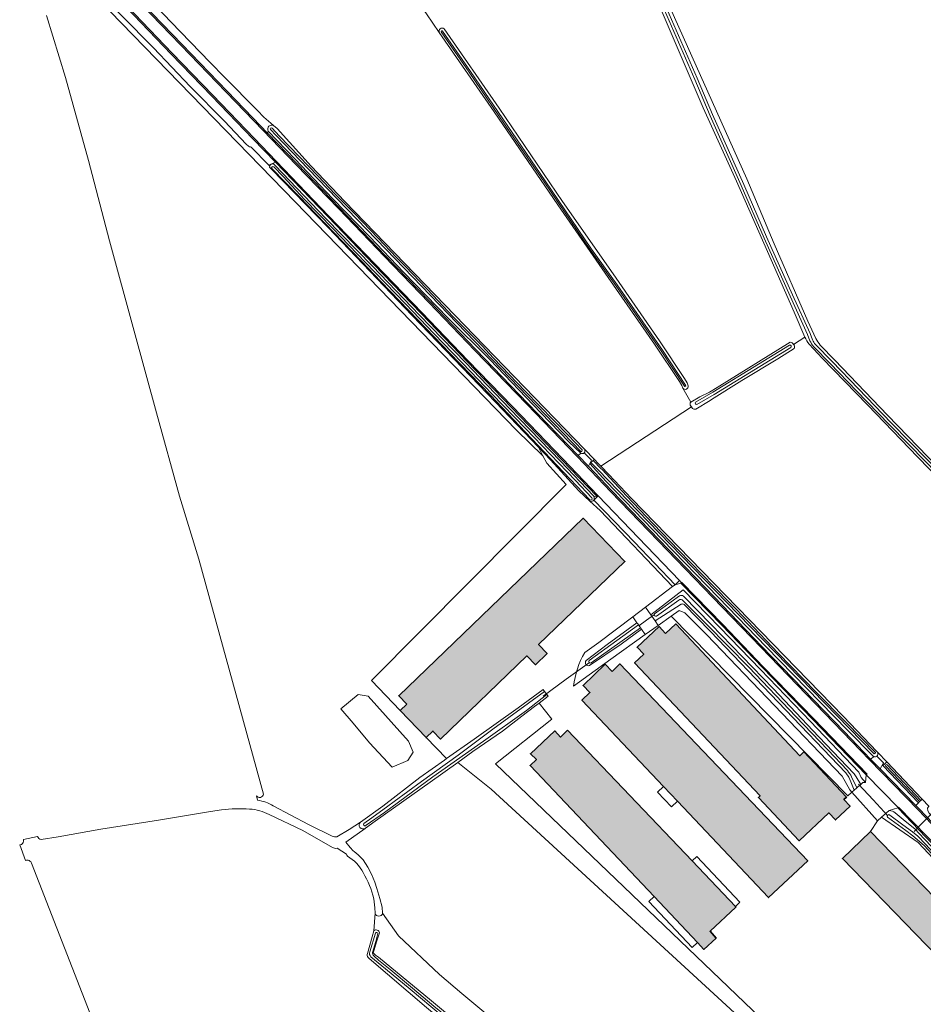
# Model space of a CAD drawing. Header units: metres. Extents: x 200031 to 204075, y 460125 to 464703.
# Tile 4 of 178: x 200061 to 200361, y 462347 to 462674. Entities that reach past the tile are written whole.
import ezdxf

# ---------------------------------------------------------------- set-up
doc = ezdxf.new("R2010")
doc.units = ezdxf.units.M
doc.header["$LTSCALE"] = 2
for name, color, linetype, lineweight in [('B-WE-GR-BOS_LOOF-GV', 253, 'Continuous', 13), ('B-WE-GR-BOUWLAND-GV', 253, 'Continuous', 13), ('B-WE-GR-GRAS-GV', 253, 'Continuous', 13), ('B-WE-GR-HOUTWAL-GV', 253, 'Continuous', 13), ('B-WE-KW-KUNSTWERK_DUIKER-G', 253, 'Continuous', 18), ('B-WE-OG-BEBOUWING-GV', 253, 'Continuous', 35), ('B-WE-OG-BEBOUWING_LUIFEL-GV', 253, 'Continuous', 18), ('B-WE-OG-TERREIN_CULTUURSCHEIDING-GV', 253, 'Continuous', 18), ('B-WE-OG-TERREIN_ERF-GV', 253, 'Continuous', 18), ('B-WE-OG-WATER_GREPPEL-GV', 253, 'Continuous', 18), ('B-WE-OG-WATER_SLOOT-GV', 253, 'Continuous', 18), ('B-WE-VH-ONVERHARD-GV', 253, 'Continuous', 18), ('B-WE-VH-VERHARDING_ASFALT-GV', 253, 'Continuous', 18), ('B-WE-VH-VERHARDING_BETON-A', 254, 'Continuous', 25), ('B-WE-VH-VERHARDING_BETON-GV', 253, 'Continuous', 18), ('B-WE-VH-VERHARDING_HALFVERHARDING-GV', 253, 'Continuous', 18), ('B-WE-VH-VERHARDING_OPEN-GV', 253, 'Continuous', 18)]:
    doc.layers.add(name, color=color, linetype=linetype, lineweight=lineweight)

msp = doc.modelspace()

# ---------------------------------------------------------------- hatches: boundary and pattern name
at = {"layer": 'B-WE-VH-VERHARDING_BETON-A'}
h = msp.add_hatch(color=256, dxfattribs=at)
h.dxf.hatch_style = 1
h.paths.add_polyline_path([(200189.416, 462446.783), (200187.188, 462444.646), (200195.788, 462435.68), (200198.032, 462437.831), (200200.582, 462435.182), (200229.264, 462462.791), (200232.085, 462459.86), (200236.009, 462463.638), (200233.188, 462466.569), (200261.826, 462494.136), (200247.963, 462508.538), (200186.719, 462449.584)])
h = msp.add_hatch(color=256, dxfattribs=at)
h.dxf.hatch_style = 1
h.paths.add_polyline_path([(200275.384, 462470.218), (200273.189, 462472.547), (200265.913, 462465.687), (200268.108, 462463.358), (200265.079, 462460.503), (200306.782, 462416.271), (200306.217, 462415.738), (200319.758, 462401.376), (200329.593, 462410.649), (200331.819, 462408.288), (200336.686, 462412.877), (200334.626, 462415.061), (200335.497, 462415.882), (200321.343, 462430.894), (200320.027, 462429.652), (200278.77, 462473.41)])
h = msp.add_hatch(color=256, dxfattribs=at)
h.dxf.hatch_style = 1
h.paths.add_polyline_path([(200257.572, 462457.604), (200255.252, 462460.003), (200247.96, 462452.949), (200250.229, 462450.603), (200247.548, 462448.047), (200274.652, 462419.439), (200279.321, 462414.511), (200309.615, 462382.536), (200322.611, 462394.741), (200260.214, 462460.122)])
h = msp.add_hatch(color=256, dxfattribs=at)
h.dxf.hatch_style = 1
h.paths.add_polyline_path([(200242.79, 462438.1), (200240.463, 462435.844), (200238.545, 462437.862), (200230.471, 462430.322), (200232.422, 462428.336), (200230.35, 462426.366), (200271.524, 462382.824), (200285.945, 462367.573), (200288.108, 462365.286), (200292.146, 462369.062), (200290.165, 462371.355), (200298.742, 462379.382), (200298.561, 462379.572), (200284.147, 462394.699)])
h = msp.add_hatch(color=256, dxfattribs=at)
h.dxf.hatch_style = 1
h.paths.add_polyline_path([(200382.917, 462363.775), (200343.43, 462404.487), (200334.136, 462395.47), (200375.869, 462352.373), (200385.294, 462361.324)])

# ---------------------------------------------------------------- linework, layer by layer
at = {"layer": 'B-WE-GR-BOS_LOOF-GV', "flags": 128}
for points in [[(200277.191, 462475.967), (200335.967, 462416.33), (200337.304, 462417.554), (200336.586, 462418.361), (200334.051, 462422.863), (200289.081, 462469.782), (200281.711, 462477.137), (200279.838, 462477.851)], [(200233.338, 462447.117), (200231.824, 462445.947), (200227.62, 462442.836), (200221.16, 462437.765), (200211.298, 462431.059), (200206.278, 462427.428), (200207.984, 462426.053), (200217.381, 462418.514), (200310.549, 462332.925), (200314.113, 462329.004), (200328.732, 462314.816), (200329.087, 462311.681), (200335.412, 462303.163), (200341.584, 462309.399), (200218.86, 462426.966), (200237.528, 462441.829)], [(200388.893, 462369.522), (200385.868, 462372.679), (200374.188, 462384.983), (200366.009, 462393.652), (200359.248, 462400.761), (200347.072, 462409.188), (200345.761, 462408.046), (200343.43, 462404.487), (200382.917, 462363.775)]]:
    msp.add_lwpolyline(points, close=True, dxfattribs=at)
at = {"layer": 'B-WE-GR-BOUWLAND-GV', "flags": 128}
for points in [[(200166.111, 462402.741), (200170.177, 462405.077), (200173.957, 462407.56), (200181.35, 462412.891), (200193.738, 462422.435), (200201.843, 462428.2), (200202.513, 462428.669), (200195.788, 462435.68), (200187.188, 462444.646), (200177.61, 462454.631), (200242.343, 462519.79), (200235.861, 462526.839), (200234.611, 462529.266), (200225.877, 462537.74), (200152.323, 462613.676), (200079.166, 462688.95)], [(200069.66, 462675.493), (200075.94, 462654.935), (200083.553, 462627.424), (200090.593, 462600.656), (200098.81, 462570.727), (200106.243, 462543.495), (200113.82, 462515.887), (200120.256, 462494.951), (200141.709, 462416.889)], [(200321.662, 462568.722), (200317.884, 462566.289)], [(200318.145, 462564.945), (200312.708, 462561.532), (200300.67, 462554.314), (200290.592, 462547.943), (200290.205, 462547.698), (200285.399, 462544.808)], [(200411.725, 462475.334), (200404.798, 462482.048), (200389.364, 462497.966), (200374.288, 462513.277), (200359.189, 462528.814), (200342.516, 462546.228), (200327.437, 462561.667), (200323.113, 462566.405)], [(200284.259, 462545.016), (200283.947, 462545.509), (200253.864, 462525.845), (200256.479, 462523.108), (200264.094, 462515.138), (200334.517, 462442.636), (200345.534, 462431.068), (200345.85, 462430.737), (200348.863, 462427.573), (200348.867, 462427.569), (200360.551, 462415.301), (200360.636, 462415.212), (200362.884, 462412.872), (200362.96, 462412.963)], [(200139.392, 462416.346), (200139.787, 462414.881)], [(200145, 462413.043), (200156.655, 462406.782), (200164.576, 462402.951)]]:
    msp.add_lwpolyline(points, dxfattribs=at)
at = {"layer": 'B-WE-GR-BOUWLAND-GV'}
for points in [[(200323.113, 462566.405, -0.075802), (200321.662, 462568.722)], [(200317.884, 462566.289, -0.2041403), (200318.145, 462564.945)], [(200285.399, 462544.808, -0.2216779), (200284.259, 462545.016)], [(200141.709, 462416.889, -0.7148309), (200139.392, 462416.346)], [(200139.787, 462414.881, -0.089213), (200145, 462413.043)], [(200164.576, 462402.951, 0.1673006), (200166.111, 462402.741)]]:
    msp.add_lwpolyline(points, format="xyb", dxfattribs=at)
at = {"layer": 'B-WE-GR-BOUWLAND-GV', "flags": 128}
msp.add_lwpolyline([(200184.498, 462425.887), (200176.958, 462433.957), (200171.534, 462440.44), (200167.433, 462445.202), (200173.253, 462449.965), (200176.561, 462449.435), (200189.922, 462434.486), (200191.51, 462430.782), (200189.658, 462428.004)], close=True, dxfattribs=at)
at = {"layer": 'B-WE-GR-GRAS-GV', "flags": 128}
for points in [[(200283.721, 462547.04), (200281.069, 462551.726), (200280.725, 462552.596), (200279.968, 462553.923), (200271.69, 462566.358), (200256.283, 462588.56), (200239.505, 462612.656), (200218.416, 462643.577), (200200.18, 462669.914), (200195.933, 462676.047), (200195.861, 462676.151), (200182.864, 462694.82), (200170.876, 462712.545), (200158.775, 462730.093)], [(200317.884, 462566.289), (200321.662, 462568.722), (200318.042, 462577.033), (200309.225, 462597.094), (200298.905, 462620.547), (200287.826, 462644.829), (200256.24, 462718.599)], [(200257.999, 462719.349), (200267.02, 462700.327), (200274.032, 462684.584), (200302.384, 462621.305), (200311.442, 462599.646), (200322.599, 462574.049), (200325.275, 462568.243)], [(200136.756, 462632.118), (200135.956, 462632.841), (200128.748, 462640.444), (200117.372, 462651.969), (200105.152, 462664.828), (200094.526, 462675.532), (200077.971, 462692.587), (200078.255, 462692.92), (200077.909, 462693.28), (200077.596, 462692.271), (200076.635, 462690.215), (200079.166, 462688.95), (200152.323, 462613.676), (200225.877, 462537.74), (200234.611, 462529.266), (200233.154, 462532.095), (200218.832, 462547.043), (200191.164, 462575.882), (200163.074, 462605.183), (200144.392, 462624.518), (200143.832, 462625.003)], [(200100.264, 462684.805), (200110.955, 462673.441), (200123.999, 462659.925), (200128.835, 462655.085), (200139.625, 462644.098), (200139.71, 462644.011), (200141.877, 462641.74), (200144.94, 462639.105), (200145.114, 462638.955), (200146.273, 462637.959), (200157.623, 462625.503), (200168.798, 462613.809), (200248.441, 462531.463), (200251.702, 462528.092), (200252.981, 462526.769), (200253.864, 462525.845), (200283.947, 462545.509), (200283.554, 462546.131)], [(200195.861, 462676.151), (200195.933, 462676.047), (200200.18, 462669.914)], [(200201.761, 462671.142), (200220.064, 462644.709), (200241.151, 462613.79), (200257.925, 462589.702), (200273.344, 462567.482), (200281.672, 462554.973), (200282.533, 462553.464), (200282.919, 462552.489)], [(200143.799, 462625.412), (200143.524, 462625.827), (200137.601, 462631.821), (200137.466, 462631.942)], [(200281.069, 462551.726), (200283.721, 462547.04), (200286.778, 462548.885), (200289.978, 462550.437), (200292.55, 462551.926), (200316.733, 462567.03)], [(200326.777, 462566.071), (200331.629, 462561.082), (200349.113, 462542.748), (200365.976, 462525.34), (200385.448, 462505.261), (200398.957, 462491.147), (200410.402, 462479.419), (200412.983, 462476.633)], [(200310.549, 462332.925), (200217.381, 462418.514), (200207.984, 462426.053), (200206.278, 462427.428), (200197.18, 462420.846), (200178.841, 462407.903), (200175.628, 462405.55), (200175.578, 462405.514), (200169.134, 462400.87), (200170.55, 462399.199), (200171.586, 462397.998), (200171.859, 462397.777), (200173.261, 462396.683), (200174.823, 462395.029), (200176.413, 462392.654), (200177.674, 462390.346), (200178.769, 462387.679), (200179.408, 462385.508), (200180.366, 462382.186), (200181.164, 462379.357), (200181.345, 462377.32), (200186.557, 462369.769), (200200.215, 462357.002), (200207.698, 462350.648), (200234.124, 462328.616)], [(200127.827, 462411.622), (200124.164, 462411.126), (200106.9, 462408.242), (200087.656, 462405.276), (200073.549, 462402.664), (200067.886, 462401.788)], [(200164.636, 462399.155), (200154.783, 462404.771), (200143.623, 462410.082)], [(200061.303, 462400.108), (200060.727, 462400.034), (200062.65, 462394.829)], [(200066.668, 462402.828), (200061.968, 462401.793)], [(200169.277, 462396.911), (200166.19, 462398.905)], [(200064.708, 462393.93), (200084.028, 462344.275), (200094.755, 462316.259), (200104.441, 462292.243), (200105.578, 462289.17)], [(200176.314, 462363.911), (200177.809, 462369.434), (200178.4, 462371.516), (200178.841, 462377.331), (200178.767, 462379.146), (200178.43, 462382.135)], [(200198.813, 462159.312), (200208.843, 462165.597), (200258.482, 462198.399), (200264.326, 462202.135), (200284.399, 462214.968), (200250.783, 462257.149), (200275.209, 462280.392), (200253.099, 462298.323), (200248.374, 462302.155), (200232.712, 462315.43), (200212.763, 462332.033), (200195.926, 462345.992), (200176.861, 462362.259), (200176.477, 462362.648)]]:
    msp.add_lwpolyline(points, dxfattribs=at)
at = {"layer": 'B-WE-GR-GRAS-GV'}
for points in [[(200200.18, 462669.914, -0.7866404), (200201.761, 462671.142)], [(200137.466, 462631.942, -0.1976099), (200136.756, 462632.118)], [(200143.832, 462625.003, -0.1062374), (200143.799, 462625.412)], [(200316.733, 462567.03, -0.2044107), (200317.884, 462566.289)], [(200325.275, 462568.243, 0.0191587), (200326.777, 462566.071)], [(200282.919, 462552.489, -0.7534182), (200281.069, 462551.726)], [(200283.554, 462546.131, -0.3014601), (200283.721, 462547.04)], [(200137.146, 462411.928, 0.0517405), (200127.827, 462411.622)], [(200143.623, 462410.082, 0.1100533), (200137.146, 462411.928)], [(200061.968, 462401.793, -0.3191283), (200061.303, 462400.108)], [(200067.886, 462401.788, -0.3164091), (200066.668, 462402.828)], [(200166.19, 462398.905, -0.1650208), (200164.636, 462399.155)], [(200169.671, 462396.28, -0.142639), (200169.277, 462396.911)], [(200062.65, 462394.829, -0.4246703), (200064.708, 462393.93)], [(200174.89, 462390.8, 0.1414153), (200169.671, 462396.28)], [(200178.43, 462382.135, 0.0650684), (200174.89, 462390.8)], [(200176.477, 462362.648, -0.2299486), (200176.314, 462363.911)]]:
    msp.add_lwpolyline(points, format="xyb", dxfattribs=at)
at = {"layer": 'B-WE-GR-HOUTWAL-GV', "flags": 128}
for points in [[(200178.841, 462377.331), (200178.4, 462371.516)], [(200278.246, 462302.19), (200271.179, 462297.795), (200234.124, 462328.616), (200207.698, 462350.648), (200200.215, 462357.002), (200186.557, 462369.769), (200181.345, 462377.32)], [(200180.243, 462370.798), (200179.333, 462367.818), (200178.492, 462365.2), (200178.155, 462364.119), (200179.003, 462363.423), (200179.982, 462362.693), (200197.623, 462348.244), (200232.345, 462319.184), (200254.345, 462300.565), (200277.926, 462280.608), (200281.615, 462284.555), (200289.826, 462293.342), (200289.707, 462296.192), (200286.144, 462299.577), (200282.997, 462301.893), (200280.22, 462302.097), (200278.246, 462302.19)]]:
    msp.add_lwpolyline(points, dxfattribs=at)
at = {"layer": 'B-WE-GR-HOUTWAL-GV'}
for points in [[(200181.345, 462377.32, -0.7911457), (200178.841, 462377.331)], [(200178.4, 462371.516, -0.6123305), (200180.243, 462370.798)]]:
    msp.add_lwpolyline(points, format="xyb", dxfattribs=at)
at = {"layer": 'B-WE-KW-KUNSTWERK_DUIKER-G', "flags": 128}
for points in [[(200266.474, 462472.765), (200269.062, 462474.647), (200271.65, 462476.53)], [(200234.66, 462449.425), (200242.38, 462455.019), (200250.1, 462460.612)], [(200339.476, 462420.208), (200344.347, 462414.949), (200349.217, 462409.69)], [(200357.922, 462404.497), (200360.812, 462407.438), (200363.702, 462410.38)]]:
    msp.add_lwpolyline(points, dxfattribs=at)
at = {"layer": 'B-WE-OG-BEBOUWING-GV', "flags": 128}
for points in [[(200189.416, 462446.783), (200187.188, 462444.646), (200195.788, 462435.68), (200198.032, 462437.831), (200200.582, 462435.182), (200229.264, 462462.791), (200232.085, 462459.86), (200236.009, 462463.638), (200233.188, 462466.569), (200261.826, 462494.136), (200247.963, 462508.538), (200186.719, 462449.584)], [(200275.384, 462470.218), (200273.189, 462472.547), (200265.913, 462465.687), (200268.108, 462463.358), (200265.079, 462460.503), (200306.782, 462416.271), (200306.217, 462415.738), (200319.758, 462401.376), (200329.593, 462410.649), (200331.819, 462408.288), (200336.686, 462412.877), (200334.626, 462415.061), (200335.497, 462415.882), (200321.343, 462430.894), (200320.027, 462429.652), (200278.77, 462473.41)], [(200257.572, 462457.604), (200255.252, 462460.003), (200247.96, 462452.949), (200250.229, 462450.603), (200247.548, 462448.047), (200274.652, 462419.439), (200279.321, 462414.511), (200309.615, 462382.536), (200322.611, 462394.741), (200260.214, 462460.122)], [(200242.79, 462438.1), (200240.463, 462435.844), (200238.545, 462437.862), (200230.471, 462430.322), (200232.422, 462428.336), (200230.35, 462426.366), (200271.524, 462382.824), (200285.945, 462367.573), (200288.108, 462365.286), (200292.146, 462369.062), (200290.165, 462371.355), (200298.742, 462379.382), (200298.561, 462379.572), (200284.147, 462394.699)], [(200382.917, 462363.775), (200343.43, 462404.487), (200334.136, 462395.47), (200375.869, 462352.373), (200385.294, 462361.324)]]:
    msp.add_lwpolyline(points, close=True, dxfattribs=at)
at = {"layer": 'B-WE-OG-BEBOUWING_LUIFEL-GV', "flags": 128}
for points in [[(200274.652, 462419.439), (200272.662, 462417.567), (200277.315, 462412.622), (200279.321, 462414.511)], [(200298.561, 462379.572), (200300.081, 462381.011), (200285.714, 462396.183), (200284.147, 462394.699)], [(200269.794, 462381.199), (200284.16, 462365.898), (200285.945, 462367.573), (200271.524, 462382.824)]]:
    msp.add_lwpolyline(points, close=True, dxfattribs=at)
at = {"layer": 'B-WE-OG-TERREIN_CULTUURSCHEIDING-GV', "flags": 128}
for points in [[(200247.193, 462530.105), (200243.226, 462533.939), (200233.91, 462543.596), (200216.945, 462561.289), (200203.151, 462575.001), (200188.226, 462590.23), (200177.041, 462601.968), (200164.69, 462614.752), (200152.226, 462627.838), (200143.295, 462637.128), (200143.045, 462636.467), (200152.901, 462626.235), (200166.975, 462611.632), (200182.284, 462595.728), (200196.984, 462580.484), (200212.281, 462564.613), (200229.567, 462546.705), (200246.319, 462529.321)], [(200342.059, 462423.293), (200341.973, 462423.238), (200324.281, 462441.627), (200307.551, 462458.936), (200294.004, 462472.976), (200280.382, 462487.007), (200278.549, 462486.374), (200278.518, 462486.425), (200278.495, 462486.449), (200277.648, 462485.806), (200268.693, 462479.005), (200270.453, 462476.492), (200281.227, 462484.697), (200293.447, 462472.289), (200306.919, 462458.232), (200323.509, 462440.962), (200339.585, 462424.165), (200340.374, 462422.424), (200341.843, 462420.769)], [(200359.403, 462413.99), (200347.608, 462426.364), (200347.999, 462426.738), (200347.694, 462427.058), (200346.624, 462425.265), (200358.534, 462413.109)]]:
    msp.add_lwpolyline(points, close=True, dxfattribs=at)
for points in [[(200145.08, 462626.217), (200145.618, 462625.703), (200162.489, 462608.129), (200177.923, 462592.236), (200193.552, 462575.969), (200208.87, 462560.217), (200223.618, 462544.85), (200240.458, 462527.498), (200251.39, 462515.922), (200251.698, 462515.596), (200252.546, 462515.829), (200240.919, 462527.963), (200224.189, 462545.365), (200209.424, 462560.651), (200194.122, 462576.537), (200178.381, 462592.801), (200163.078, 462608.738), (200145.721, 462626.786), (200143.524, 462625.827), (200143.799, 462625.412)], [(200344.343, 462429.483), (200335.846, 462438.139), (200308.771, 462465.761), (200292.958, 462482.159), (200274.236, 462501.484), (200255.658, 462520.732), (200250.209, 462526.689), (200250.547, 462527.045), (200251.279, 462527.709), (200251.702, 462528.092), (200248.441, 462531.463)], [(200248.294, 462530.265), (200250.773, 462527.809), (200250.43, 462527.163), (200249.723, 462525.83), (200257.519, 462517.646), (200273.207, 462501.378), (200291.478, 462482.412), (200307.309, 462465.967), (200334.672, 462437.74), (200343.472, 462428.534), (200344.625, 462429.347)], [(200280.573, 462479.959), (200271.876, 462474.458)], [(200271.876, 462474.458), (200272.938, 462472.941), (200277.191, 462475.967), (200279.838, 462477.851), (200281.711, 462477.137), (200289.081, 462469.782), (200334.051, 462422.863), (200336.586, 462418.361), (200337.304, 462417.554), (200338.082, 462418.243), (200336.945, 462420.937), (200336.238, 462422.493), (200335.312, 462423.956), (200290.342, 462470.876), (200281.577, 462479.834)], [(200248.944, 462461.26), (200255.947, 462466.553), (200265.859, 462473.801), (200264.463, 462475.794), (200253.228, 462467.262), (200248.518, 462463.891)], [(200244.78, 462452.727), (200257.211, 462461.75), (200268.614, 462469.865), (200267.326, 462471.705)], [(200267.326, 462471.705), (200260.629, 462466.736), (200250.119, 462459.612)], [(200345.531, 462429.506), (200347.822, 462427.273), (200347.694, 462427.058), (200347.999, 462426.738), (200348.722, 462427.429)], [(200348.722, 462427.429), (200348.863, 462427.573), (200345.85, 462430.737)], [(200393.54, 462365.871), (200394.205, 462365.251), (200394.439, 462368.905), (200394.326, 462369.057), (200394.276, 462369.018), (200377.786, 462386.157), (200361.928, 462402.526), (200352.502, 462412.308), (200349.663, 462411.445)], [(200351.659, 462410.657), (200355.017, 462407.952), (200358.247, 462405.35), (200361.279, 462401.986), (200377.143, 462385.516), (200391.603, 462370.273), (200393.939, 462367.774)]]:
    msp.add_lwpolyline(points, dxfattribs=at)
at = {"layer": 'B-WE-OG-TERREIN_CULTUURSCHEIDING-GV'}
for points in [[(200143.799, 462625.412, -0.4704648), (200145.08, 462626.217)], [(200248.441, 462531.463, -0.3553556), (200248.294, 462530.265)], [(200281.577, 462479.834, 0.2956977), (200280.573, 462479.959)], [(200248.518, 462463.891, 0.1055602), (200244.78, 462452.727)], [(200250.119, 462459.612, -0.7632527), (200248.944, 462461.26)], [(200344.625, 462429.347, -0.0769759), (200344.343, 462429.483)], [(200345.85, 462430.737, -0.350777), (200345.531, 462429.506)], [(200349.663, 462411.445, -0.1519597), (200351.659, 462410.657)]]:
    msp.add_lwpolyline(points, format="xyb", dxfattribs=at)
at = {"layer": 'B-WE-OG-TERREIN_ERF-GV', "flags": 128}
for points in [[(200248.518, 462463.891), (200253.228, 462467.262), (200264.463, 462475.794), (200268.693, 462479.005), (200277.648, 462485.806), (200253.634, 462511.157), (200250.236, 462514.156), (200246.566, 462517.687), (200237.101, 462527.979), (200233.154, 462532.095), (200234.611, 462529.266), (200235.861, 462526.839), (200242.343, 462519.79), (200177.61, 462454.631), (200187.188, 462444.646), (200189.416, 462446.783), (200186.719, 462449.584), (200247.963, 462508.538), (200261.826, 462494.136), (200233.188, 462466.569), (200236.009, 462463.638), (200232.085, 462459.86), (200229.264, 462462.791), (200200.582, 462435.182), (200198.032, 462437.831), (200195.788, 462435.68), (200202.513, 462428.669), (200211.79, 462435.156), (200226.359, 462445.556), (200234.686, 462451.651), (200235.158, 462451.021), (200235.936, 462449.984), (200236.345, 462449.44), (200233.338, 462447.117), (200237.528, 462441.829), (200218.86, 462426.966), (200341.584, 462309.399)], [(200392.374, 462365.89), (200388.893, 462369.522), (200382.917, 462363.775), (200385.294, 462361.324), (200375.869, 462352.373), (200334.136, 462395.47), (200343.43, 462404.487), (200345.761, 462408.046), (200337.304, 462417.554), (200335.967, 462416.33), (200277.191, 462475.967), (200272.938, 462472.941), (200268.614, 462469.865), (200257.211, 462461.75), (200244.78, 462452.727)]]:
    msp.add_lwpolyline(points, dxfattribs=at)
for points in [[(200273.189, 462472.547), (200275.384, 462470.218), (200278.77, 462473.41), (200320.027, 462429.652), (200321.343, 462430.894), (200335.497, 462415.882), (200334.626, 462415.061), (200336.686, 462412.877), (200331.819, 462408.288), (200329.593, 462410.649), (200319.758, 462401.376), (200306.217, 462415.738), (200306.782, 462416.271), (200265.079, 462460.503), (200268.108, 462463.358), (200265.913, 462465.687)], [(200309.615, 462382.536), (200279.321, 462414.511), (200274.652, 462419.439), (200247.548, 462448.047), (200250.229, 462450.603), (200247.96, 462452.949), (200255.252, 462460.003), (200257.572, 462457.604), (200260.214, 462460.122), (200322.611, 462394.741)], [(200230.471, 462430.322), (200238.545, 462437.862), (200240.463, 462435.844), (200242.79, 462438.1), (200284.147, 462394.699), (200298.561, 462379.572), (200298.742, 462379.382), (200290.165, 462371.355), (200292.146, 462369.062), (200288.108, 462365.286), (200285.945, 462367.573), (200271.524, 462382.824), (200230.35, 462426.366), (200232.422, 462428.336)]]:
    msp.add_lwpolyline(points, close=True, dxfattribs=at)
at = {"layer": 'B-WE-OG-TERREIN_ERF-GV'}
msp.add_lwpolyline([(200244.78, 462452.727, -0.1055602), (200248.518, 462463.891)], format="xyb", dxfattribs=at)
at = {"layer": 'B-WE-OG-WATER_GREPPEL-GV'}
for points in [[(200201.242, 462670.37, 0.9855103), (200200.832, 462670.088)], [(200281.615, 462552.431, 0.8635068), (200282.03, 462552.705)]]:
    msp.add_lwpolyline(points, format="xyb", dxfattribs=at)
at = {"layer": 'B-WE-OG-WATER_GREPPEL-GV', "flags": 128}
for points in [[(200200.832, 462670.088), (200210.074, 462656.685), (200223.939, 462636.367), (200234.984, 462620.292), (200250.391, 462597.635), (200258.845, 462585.826), (200273.92, 462564.095), (200281.615, 462552.431)], [(200282.03, 462552.705), (200274.332, 462564.374), (200259.252, 462586.112), (200250.799, 462597.919), (200235.395, 462620.573), (200224.349, 462636.648), (200210.484, 462656.967), (200201.242, 462670.37)]]:
    msp.add_lwpolyline(points, dxfattribs=at)
at = {"layer": 'B-WE-OG-WATER_SLOOT-GV', "flags": 128}
for points in [[(200256.24, 462718.599), (200287.826, 462644.829)], [(200323.347, 462567.49), (200322.559, 462569.556), (200316.767, 462582.35), (200308.105, 462601.605), (200300.511, 462619.074), (200290.142, 462642.253), (200285.046, 462654.32), (200271.858, 462684.557), (200268.196, 462693.438), (200266.133, 462697.989), (200259.747, 462712.285), (200256.924, 462718.686)], [(200256.924, 462718.686), (200259.747, 462712.285), (200266.133, 462697.989), (200268.196, 462693.438), (200271.858, 462684.557), (200285.046, 462654.32), (200290.142, 462642.253), (200300.511, 462619.074), (200308.105, 462601.605), (200316.767, 462582.35), (200322.559, 462569.556), (200323.347, 462567.49)], [(200257.48, 462719.031), (200263.514, 462705.97), (200269.031, 462693.799), (200272.695, 462684.912), (200285.882, 462654.679), (200290.977, 462642.615), (200301.343, 462619.441), (200308.936, 462601.972), (200317.596, 462582.724), (200323.399, 462569.906), (200324.19, 462567.833)], [(200324.19, 462567.833), (200323.399, 462569.906), (200317.596, 462582.724), (200308.936, 462601.972), (200301.343, 462619.441), (200290.977, 462642.615), (200285.882, 462654.679), (200272.695, 462684.912), (200269.031, 462693.799), (200263.514, 462705.97), (200257.48, 462719.031)], [(200325.275, 462568.243), (200322.599, 462574.049), (200311.442, 462599.646), (200302.384, 462621.305), (200274.032, 462684.584), (200267.02, 462700.327), (200257.999, 462719.349)], [(200200.18, 462669.914), (200218.416, 462643.577), (200239.505, 462612.656), (200256.283, 462588.56), (200271.69, 462566.358), (200279.968, 462553.923), (200280.725, 462552.596), (200281.069, 462551.726)], [(200281.615, 462552.431), (200273.92, 462564.095), (200258.845, 462585.826), (200250.391, 462597.635), (200234.984, 462620.292), (200223.939, 462636.367), (200210.074, 462656.685), (200200.832, 462670.088)], [(200201.242, 462670.37), (200210.484, 462656.967), (200224.349, 462636.648), (200235.395, 462620.573), (200250.799, 462597.919), (200259.252, 462586.112), (200274.332, 462564.374), (200282.03, 462552.705)], [(200282.919, 462552.489), (200282.533, 462553.464), (200281.672, 462554.973), (200273.344, 462567.482), (200257.925, 462589.702), (200241.151, 462613.79), (200220.064, 462644.709), (200201.761, 462671.142)], [(200287.826, 462644.829), (200298.905, 462620.547), (200309.225, 462597.094), (200318.042, 462577.033), (200321.662, 462568.722)], [(200146.273, 462637.959), (200145.114, 462638.955)], [(200143.295, 462637.128), (200152.226, 462627.838), (200164.69, 462614.752), (200177.041, 462601.968), (200188.226, 462590.23), (200203.151, 462575.001), (200216.945, 462561.289), (200233.91, 462543.596), (200243.226, 462533.939), (200247.193, 462530.105)], [(200247.166, 462530.732), (200182.478, 462597.842), (200156.632, 462624.631), (200145.924, 462635.709), (200144.048, 462637.622)], [(200144.048, 462637.622), (200145.924, 462635.709), (200156.632, 462624.631), (200182.478, 462597.842), (200247.166, 462530.732)], [(200144.581, 462638.146), (200146.962, 462635.626), (200153.645, 462628.652), (200159.805, 462622.272), (200165.615, 462616.187), (200172.114, 462609.611), (200179.848, 462601.615), (200185.92, 462595.125), (200189.048, 462592.036), (200198.134, 462582.565), (200204.711, 462575.595), (200214.374, 462565.763), (200218.224, 462561.675)], [(200247.593, 462531.263), (200242.964, 462536.152), (200228.691, 462550.711), (200218.224, 462561.675), (200214.374, 462565.763), (200204.711, 462575.595), (200198.134, 462582.565), (200189.048, 462592.036), (200185.92, 462595.125), (200179.848, 462601.615), (200172.114, 462609.611), (200165.615, 462616.187), (200159.805, 462622.272), (200153.645, 462628.652), (200146.962, 462635.626), (200144.581, 462638.146)], [(200248.441, 462531.463), (200168.798, 462613.809), (200157.623, 462625.503), (200146.273, 462637.959)], [(200251.39, 462515.922), (200240.458, 462527.498), (200223.618, 462544.85), (200208.87, 462560.217), (200193.552, 462575.969), (200177.923, 462592.236), (200162.489, 462608.129), (200145.618, 462625.703), (200145.08, 462626.217)], [(200143.832, 462625.003), (200144.392, 462624.518), (200163.074, 462605.183), (200191.164, 462575.882), (200218.832, 462547.043), (200233.154, 462532.095), (200237.101, 462527.979), (200246.566, 462517.687), (200250.236, 462514.156)], [(200250.183, 462514.62), (200239.175, 462526.192), (200228.829, 462537.102), (200217.192, 462549.372), (200203.678, 462563.32), (200192.991, 462574.396), (200180.795, 462587.143), (200174.279, 462593.968), (200162.138, 462606.605), (200153.561, 462615.382), (200144.547, 462624.666)], [(200144.547, 462624.666), (200153.561, 462615.382), (200162.138, 462606.605), (200174.279, 462593.968), (200180.795, 462587.143), (200192.991, 462574.396), (200203.678, 462563.32), (200217.192, 462549.372), (200228.829, 462537.102), (200239.175, 462526.192), (200250.183, 462514.62)], [(200145.195, 462625.233), (200148.3, 462622.012), (200155.347, 462614.436), (200164.734, 462604.756), (200175.537, 462593.556), (200188.968, 462579.783), (200198.423, 462569.807), (200210.63, 462557.119), (200217.61, 462549.842), (200228.783, 462538.335), (200245.417, 462521.046), (200250.832, 462515.342)], [(200250.832, 462515.342), (200245.417, 462521.046), (200228.783, 462538.335), (200217.61, 462549.842), (200210.63, 462557.119), (200198.423, 462569.807), (200188.968, 462579.783), (200175.537, 462593.556), (200164.734, 462604.756), (200155.347, 462614.436), (200148.3, 462622.012), (200145.195, 462625.233)], [(200316.733, 462567.03), (200292.55, 462551.926), (200289.978, 462550.437), (200286.778, 462548.885), (200283.721, 462547.04)], [(200285.312, 462547.102), (200291.082, 462550.402), (200306.204, 462559.72), (200316.591, 462566.001)], [(200316.591, 462566.001), (200306.204, 462559.72), (200291.082, 462550.402), (200285.312, 462547.102)], [(200285.399, 462544.808), (200290.205, 462547.698), (200290.592, 462547.943), (200300.67, 462554.314), (200312.708, 462561.532), (200318.145, 462564.945)], [(200317.034, 462565.269), (200306.65, 462558.99), (200291.519, 462549.667), (200285.736, 462546.36)], [(200285.736, 462546.36), (200291.519, 462549.667), (200306.65, 462558.99), (200317.034, 462565.269)], [(200323.113, 462566.405), (200327.437, 462561.667), (200342.516, 462546.228), (200359.189, 462528.814), (200374.288, 462513.277), (200389.364, 462497.966), (200404.798, 462482.048), (200411.725, 462475.334)], [(200411.176, 462476.4), (200401.71, 462485.902), (200393.012, 462494.971), (200382.73, 462505.555), (200371.331, 462517.377), (200361.905, 462527.201), (200349.698, 462539.639), (200338.844, 462550.884), (200330.058, 462559.933), (200324.534, 462565.608)], [(200324.534, 462565.608), (200330.058, 462559.933), (200338.844, 462550.884), (200349.698, 462539.639), (200361.905, 462527.201), (200371.331, 462517.377), (200382.73, 462505.555), (200393.012, 462494.971), (200401.71, 462485.902), (200411.176, 462476.4)], [(200325.203, 462566.224), (200330.71, 462560.567), (200339.497, 462551.516), (200350.35, 462540.274), (200362.558, 462527.835), (200371.987, 462518.007), (200383.383, 462506.187), (200393.666, 462495.603), (200402.361, 462486.538), (200411.82, 462477.042)], [(200411.82, 462477.042), (200402.361, 462486.538), (200393.666, 462495.603), (200383.383, 462506.187), (200371.987, 462518.007), (200362.558, 462527.835), (200350.35, 462540.274), (200339.497, 462551.516), (200330.71, 462560.567), (200325.203, 462566.224)], [(200412.983, 462476.633), (200410.402, 462479.419), (200398.957, 462491.147), (200385.448, 462505.261), (200365.976, 462525.34), (200349.113, 462542.748), (200331.629, 462561.082), (200326.777, 462566.071)], [(200218.224, 462561.675), (200228.691, 462550.711), (200242.964, 462536.152), (200247.593, 462531.263)], [(200283.554, 462546.131), (200283.947, 462545.509), (200284.259, 462545.016)], [(200345.85, 462430.737), (200345.534, 462431.068), (200334.517, 462442.636), (200264.094, 462515.138), (200256.479, 462523.108), (200253.864, 462525.845), (200252.981, 462526.769), (200251.702, 462528.092), (200251.279, 462527.709), (200254.01, 462524.977), (200254.258, 462524.722), (200262.372, 462516.028), (200271.256, 462506.73), (200279.821, 462497.766), (200291.372, 462485.836), (200302.684, 462474.312), (200312.788, 462463.734), (200325.319, 462450.908), (200335.331, 462440.67), (200345.168, 462430.7), (200345.074, 462430.605), (200344.722, 462430.249), (200299.44, 462476.689), (200269.587, 462507.484), (200252.984, 462524.585), (200250.547, 462527.045), (200250.209, 462526.689), (200255.658, 462520.732), (200274.236, 462501.484), (200292.958, 462482.159)], [(200281.315, 462482.68), (200290.506, 462473.268), (200311.102, 462451.931), (200326.285, 462435.959), (200337.99, 462423.608), (200338.705, 462422.644), (200340.197, 462420.117), (200340.928, 462420.765), (200341.843, 462420.769), (200340.374, 462422.424), (200339.585, 462424.165), (200323.509, 462440.962), (200306.919, 462458.232), (200293.447, 462472.289), (200281.227, 462484.697), (200270.453, 462476.492), (200271.313, 462475.263), (200271.876, 462474.458), (200280.573, 462479.959)], [(200271.718, 462476.765), (200280.023, 462482.723)], [(200280.023, 462482.723), (200271.718, 462476.765)], [(200338.868, 462418.94), (200339.295, 462419.318), (200340.197, 462420.117), (200338.705, 462422.644), (200337.99, 462423.608), (200326.285, 462435.959), (200311.102, 462451.931), (200290.506, 462473.268), (200281.315, 462482.68)], [(200292.958, 462482.159), (200308.771, 462465.761), (200335.846, 462438.139), (200344.343, 462429.483)], [(200279.803, 462481.339), (200272.356, 462476.009)], [(200272.356, 462476.009), (200279.803, 462481.339)], [(200335.81, 462424.691), (200329.322, 462431.566), (200318.684, 462442.677), (200303.02, 462459.022), (200289.097, 462473.274), (200281.131, 462481.192)], [(200281.131, 462481.192), (200289.097, 462473.274), (200303.02, 462459.022), (200318.684, 462442.677), (200329.322, 462431.566), (200335.81, 462424.691)], [(200281.577, 462479.834), (200290.342, 462470.876), (200335.312, 462423.956), (200336.238, 462422.493), (200336.945, 462420.937), (200338.082, 462418.243), (200338.868, 462418.94)], [(200250.001, 462461.251), (200259.218, 462467.87), (200266.36, 462473.085), (200266.137, 462473.403), (200265.859, 462473.801), (200255.947, 462466.553), (200248.944, 462461.26)], [(200266.997, 462472.174), (200266.36, 462473.085), (200259.218, 462467.87), (200250.001, 462461.251)], [(200250.119, 462459.612), (200260.629, 462466.736), (200267.326, 462471.705), (200266.997, 462472.174), (200250.659, 462460.481)], [(200250.659, 462460.481), (200266.997, 462472.174)], [(200194.304, 462421.126), (200206.483, 462429.854), (200217.927, 462438.498), (200235.158, 462451.021), (200234.686, 462451.651), (200226.359, 462445.556), (200211.79, 462435.156), (200202.513, 462428.669), (200201.843, 462428.2), (200193.738, 462422.435), (200181.35, 462412.891), (200173.957, 462407.56)], [(200175.578, 462405.514), (200175.628, 462405.55), (200178.841, 462407.903), (200197.18, 462420.846), (200206.278, 462427.428), (200211.298, 462431.059), (200221.16, 462437.765), (200227.62, 462442.836), (200231.824, 462445.947), (200233.338, 462447.117), (200236.345, 462449.44), (200235.936, 462449.984), (200229.18, 462444.682), (200214.805, 462434.47), (200198.036, 462422.626), (200181.994, 462410.831), (200175.914, 462406.517), (200175.695, 462406.372)], [(200175.695, 462406.372), (200175.914, 462406.517), (200181.994, 462410.831), (200198.036, 462422.626), (200214.805, 462434.47), (200229.18, 462444.682), (200235.936, 462449.984), (200235.158, 462451.021), (200217.927, 462438.498), (200206.483, 462429.854), (200194.304, 462421.126), (200185.116, 462414.478)], [(200348.961, 462426.63), (200360.192, 462414.779), (200360.51, 462415.091), (200360.636, 462415.212), (200360.551, 462415.301), (200348.867, 462427.569), (200348.863, 462427.573), (200348.722, 462427.429), (200347.999, 462426.738), (200347.608, 462426.364), (200359.403, 462413.99), (200359.797, 462414.39), (200348.485, 462426.229)], [(200348.485, 462426.229), (200359.797, 462414.39), (200360.192, 462414.779)], [(200360.192, 462414.779), (200348.961, 462426.63)], [(200175.07, 462407.169), (200177.786, 462409.059), (200183.08, 462412.848), (200185.116, 462414.478), (200194.304, 462421.126)], [(200338.868, 462418.94), (200337.188, 462422.605)], [(200337.188, 462422.605), (200338.868, 462418.94)], [(200185.116, 462414.478), (200183.08, 462412.848), (200177.786, 462409.059), (200175.07, 462407.169)], [(200349.663, 462411.445), (200347.072, 462409.188), (200359.248, 462400.761), (200366.009, 462393.652)], [(200349.88, 462409.947), (200354.167, 462406.645), (200357.472, 462404.344), (200359.136, 462402.929), (200361.714, 462400.283), (200370.412, 462390.841), (200381.558, 462379.384), (200392.891, 462367.247)], [(200392.891, 462367.247), (200381.558, 462379.384), (200370.412, 462390.841), (200361.714, 462400.283), (200359.136, 462402.929), (200357.472, 462404.344), (200354.167, 462406.645), (200349.88, 462409.947)], [(200393.939, 462367.774), (200391.603, 462370.273), (200377.143, 462385.516), (200361.279, 462401.986), (200358.247, 462405.35), (200355.017, 462407.952), (200351.659, 462410.657)], [(200392.445, 462366.831), (200381.117, 462378.963), (200369.969, 462390.421), (200361.329, 462399.8), (200357.503, 462403.08), (200355.238, 462404.771), (200349.126, 462409.239)], [(200349.126, 462409.239), (200355.238, 462404.771), (200357.503, 462403.08), (200361.329, 462399.8)], [(200178.4, 462371.516), (200177.809, 462369.434), (200176.314, 462363.911)], [(200177.1, 462364.496), (200179.012, 462370.743)], [(200179.012, 462370.743), (200177.1, 462364.496)], [(200179.771, 462370.595), (200179.027, 462367.87), (200177.996, 462364.256)], [(200177.996, 462364.256), (200179.027, 462367.87), (200179.771, 462370.595)], [(200254.345, 462300.565), (200232.345, 462319.184), (200197.623, 462348.244), (200179.982, 462362.693), (200179.003, 462363.423), (200178.155, 462364.119), (200178.492, 462365.2), (200179.333, 462367.818), (200180.243, 462370.798)], [(200176.477, 462362.648), (200176.861, 462362.259), (200195.926, 462345.992), (200212.763, 462332.033), (200232.712, 462315.43), (200248.374, 462302.155), (200253.099, 462298.323)], [(200252.287, 462300.067), (200240.05, 462310.273), (200224.41, 462323.583), (200218.954, 462328.026), (200209.883, 462335.956), (200197.387, 462346.282), (200190.457, 462352.123), (200182.277, 462358.85), (200177.393, 462362.861)], [(200177.393, 462362.861), (200182.277, 462358.85), (200190.457, 462352.123), (200197.387, 462346.282), (200209.883, 462335.956), (200218.954, 462328.026), (200224.41, 462323.583), (200240.05, 462310.273), (200252.287, 462300.067)], [(200178.369, 462363.193), (200179.992, 462361.723), (200183.799, 462358.666), (200191.279, 462352.45), (200198.303, 462346.421), (200206.209, 462340.149), (200215.099, 462332.76), (200224.893, 462324.247), (200239.333, 462312.349), (200252.867, 462300.707)], [(200252.867, 462300.707), (200239.333, 462312.349), (200224.893, 462324.247), (200215.099, 462332.76), (200206.209, 462340.149), (200198.303, 462346.421), (200191.279, 462352.45), (200183.799, 462358.666), (200179.992, 462361.723), (200178.369, 462363.193)]]:
    msp.add_lwpolyline(points, dxfattribs=at)
at = {"layer": 'B-WE-OG-WATER_SLOOT-GV'}
for points in [[(200201.761, 462671.142, 0.7866404), (200200.18, 462669.914)], [(200200.832, 462670.088, -0.9855103), (200201.242, 462670.37)], [(200143.559, 462638.774, 0.3490999), (200143.295, 462637.128)], [(200145.114, 462638.955, 0.3232121), (200143.559, 462638.774)], [(200144.048, 462637.622, -0.9053562), (200144.581, 462638.146)], [(200144.581, 462638.146, 0.9053562), (200144.048, 462637.622)], [(200145.08, 462626.217, 0.4704648), (200143.799, 462625.412)], [(200143.799, 462625.412, 0.1062374), (200143.832, 462625.003)], [(200144.547, 462624.666, -0.9962079), (200145.195, 462625.233)], [(200145.195, 462625.233, 0.9962079), (200144.547, 462624.666)], [(200317.884, 462566.289, 0.2044107), (200316.733, 462567.03)], [(200321.662, 462568.722, 0.075802), (200323.113, 462566.405)], [(200324.534, 462565.608, -0.0879374), (200323.347, 462567.49)], [(200323.347, 462567.49, 0.0879374), (200324.534, 462565.608)], [(200324.19, 462567.833, 0.0876962), (200325.203, 462566.224)], [(200325.203, 462566.224, -0.0876962), (200324.19, 462567.833)], [(200326.777, 462566.071, -0.0191587), (200325.275, 462568.243)], [(200316.591, 462566.001, -0.7382197), (200317.034, 462565.269)], [(200317.034, 462565.269, 0.7382197), (200316.591, 462566.001)], [(200318.145, 462564.945, 0.2041403), (200317.884, 462566.289)], [(200281.069, 462551.726, 0.7534182), (200282.919, 462552.489)], [(200282.03, 462552.705, -0.8635068), (200281.615, 462552.431)], [(200283.721, 462547.04, 0.3014601), (200283.554, 462546.131)], [(200285.736, 462546.36, -0.6624099), (200285.312, 462547.102)], [(200285.312, 462547.102, 0.6624099), (200285.736, 462546.36)], [(200284.259, 462545.016, 0.2216779), (200285.399, 462544.808)], [(200247.593, 462531.263, -0.6841893), (200247.166, 462530.732)], [(200247.166, 462530.732, 0.6841893), (200247.593, 462531.263)], [(200248.294, 462530.265, 0.3553556), (200248.441, 462531.463)], [(200247.193, 462530.105, 0.3212113), (200248.294, 462530.265)], [(200250.832, 462515.342, -0.9661021), (200250.183, 462514.62)], [(200250.183, 462514.62, 0.9661021), (200250.832, 462515.342)], [(200250.236, 462514.156, 0.7846638), (200251.39, 462515.922)], [(200280.023, 462482.723, -0.2670936), (200281.315, 462482.68)], [(200281.315, 462482.68, 0.2670936), (200280.023, 462482.723)], [(200281.131, 462481.192, 0.382929), (200279.803, 462481.339)], [(200279.803, 462481.339, -0.382929), (200281.131, 462481.192)], [(200280.573, 462479.959, -0.2956977), (200281.577, 462479.834)], [(200272.356, 462476.009, -0.8420982), (200271.718, 462476.765)], [(200271.718, 462476.765, 0.8420982), (200272.356, 462476.009)], [(200248.944, 462461.26, 0.7632527), (200250.119, 462459.612)], [(200250.659, 462460.481, -0.8813656), (200250.001, 462461.251)], [(200250.001, 462461.251, 0.8813656), (200250.659, 462460.481)], [(200344.343, 462429.483, 0.0769759), (200344.625, 462429.347)], [(200344.625, 462429.347, 0.2391241), (200345.531, 462429.506)], [(200345.531, 462429.506, 0.350777), (200345.85, 462430.737)], [(200348.485, 462426.229, -0.7735772), (200348.961, 462426.63)], [(200348.961, 462426.63, 0.7735772), (200348.485, 462426.229)], [(200337.188, 462422.605, 0.0439328), (200335.81, 462424.691)], [(200335.81, 462424.691, -0.0439328), (200337.188, 462422.605)], [(200349.126, 462409.239, -0.8876191), (200349.88, 462409.947)], [(200349.88, 462409.947, 0.8876191), (200349.126, 462409.239)], [(200351.659, 462410.657, 0.1519597), (200349.663, 462411.445)], [(200173.957, 462407.56, 0.9329311), (200175.578, 462405.514)], [(200175.695, 462406.372, -0.791826), (200175.07, 462407.169)], [(200175.07, 462407.169, 0.791826), (200175.695, 462406.372)], [(200180.243, 462370.798, 0.6123305), (200178.4, 462371.516)], [(200179.012, 462370.743, -0.7255775), (200179.771, 462370.595)], [(200179.771, 462370.595, 0.7255775), (200179.012, 462370.743)], [(200176.314, 462363.911, 0.2299486), (200176.477, 462362.648)], [(200177.393, 462362.861, -0.2725177), (200177.1, 462364.496)], [(200177.1, 462364.496, 0.2725177), (200177.393, 462362.861)], [(200177.996, 462364.256, 0.2694896), (200178.369, 462363.193)], [(200178.369, 462363.193, -0.2694896), (200177.996, 462364.256)]]:
    msp.add_lwpolyline(points, format="xyb", dxfattribs=at)
at = {"layer": 'B-WE-OG-WATER_SLOOT-GV', "flags": 128}
msp.add_lwpolyline([(200344.722, 462430.249), (200345.074, 462430.605), (200345.168, 462430.7), (200335.331, 462440.67), (200325.319, 462450.908), (200312.788, 462463.734), (200302.684, 462474.312), (200291.372, 462485.836), (200279.821, 462497.766), (200271.256, 462506.73), (200262.372, 462516.028), (200254.258, 462524.722), (200254.01, 462524.977), (200251.279, 462527.709), (200250.547, 462527.045), (200252.984, 462524.585), (200269.587, 462507.484), (200299.44, 462476.689)], close=True, dxfattribs=at)
at = {"layer": 'B-WE-VH-ONVERHARD-GV', "flags": 128}
for points in [[(200247.193, 462530.105), (200246.319, 462529.321), (200249.723, 462525.83)], [(200249.723, 462525.83), (200250.43, 462527.163), (200250.773, 462527.809), (200248.294, 462530.265)], [(200344.625, 462429.347), (200343.472, 462428.534), (200346.624, 462425.265)], [(200346.624, 462425.265), (200347.694, 462427.058), (200347.822, 462427.273), (200345.531, 462429.506)], [(200359.797, 462414.39), (200359.403, 462413.99), (200358.534, 462413.109), (200359.658, 462411.962), (200366.495, 462404.776), (200367.487, 462405.724)], [(200368.43, 462407.099), (200365.641, 462410.071), (200364.639, 462409.471), (200363.593, 462409.939), (200362.941, 462410.568), (200362.488, 462411.326), (200362.364, 462412.246), (200362.884, 462412.872), (200360.636, 462415.212), (200360.51, 462415.091), (200360.192, 462414.779), (200359.797, 462414.39)]]:
    msp.add_lwpolyline(points, dxfattribs=at)
at = {"layer": 'B-WE-VH-ONVERHARD-GV'}
for points in [[(200248.294, 462530.265, -0.3212113), (200247.193, 462530.105)], [(200345.531, 462429.506, -0.2391241), (200344.625, 462429.347)]]:
    msp.add_lwpolyline(points, format="xyb", dxfattribs=at)
at = {"layer": 'B-WE-VH-VERHARDING_ASFALT-GV', "flags": 128}
for points in [[(200096.39, 462678.614), (200111.393, 462663.014), (200124.925, 462649.026), (200138.616, 462634.765), (200145.972, 462627.146), (200163.355, 462609.019), (200178.706, 462593.087), (200194.423, 462576.814), (200209.704, 462560.937), (200224.468, 462545.655), (200241.249, 462528.23), (200252.835, 462516.077), (200252.808, 462516.055), (200252.922, 462515.926), (200266.408, 462501.981), (200279.977, 462487.835), (200280.55, 462487.176), (200280.668, 462487.286), (200294.349, 462473.267), (200307.828, 462459.217), (200324.582, 462441.934), (200342.305, 462423.515), (200342.059, 462423.293), (200352.608, 462412.424), (200352.768, 462412.573), (200362.281, 462402.832)], [(200375.262, 462394.958), (200359.289, 462411.654), (200343.168, 462428.252), (200334.239, 462437.521), (200307.01, 462465.662), (200291.098, 462482.187), (200272.911, 462501.067), (200257.214, 462517.353), (200246.013, 462529.008), (200229.236, 462546.453), (200212.018, 462564.299), (200196.699, 462580.175), (200181.993, 462595.433), (200166.638, 462611.389), (200152.603, 462625.942), (200141.604, 462637.346), (200129.321, 462650.132), (200114.331, 462665.698), (200101.143, 462679.349)]]:
    msp.add_lwpolyline(points, dxfattribs=at)
at = {"layer": 'B-WE-VH-VERHARDING_BETON-GV', "flags": 128}
msp.add_lwpolyline([(200278.495, 462486.449), (200278.518, 462486.425), (200279.977, 462487.835), (200266.408, 462501.981), (200252.922, 462515.926), (200251.497, 462514.548), (200264.99, 462500.545)], close=True, dxfattribs=at)
at = {"layer": 'B-WE-VH-VERHARDING_HALFVERHARDING-GV', "flags": 128}
for points in [[(200096.058, 462678.325), (200111.089, 462662.684), (200124.603, 462648.749), (200138.239, 462634.526), (200145.721, 462626.786), (200163.078, 462608.738), (200178.381, 462592.801), (200194.122, 462576.537), (200209.424, 462560.651), (200224.189, 462545.365), (200240.919, 462527.963), (200252.546, 462515.829), (200252.808, 462516.055), (200252.835, 462516.077), (200241.249, 462528.23), (200224.468, 462545.655), (200209.704, 462560.937), (200194.423, 462576.814), (200178.706, 462593.087), (200163.355, 462609.019), (200145.972, 462627.146), (200138.616, 462634.765), (200124.925, 462649.026), (200111.393, 462663.014), (200096.39, 462678.614)], [(200101.143, 462679.349), (200114.331, 462665.698), (200129.321, 462650.132), (200141.604, 462637.346), (200152.603, 462625.942), (200166.638, 462611.389), (200181.993, 462595.433), (200196.699, 462580.175), (200212.018, 462564.299), (200229.236, 462546.453), (200246.013, 462529.008), (200257.214, 462517.353), (200272.911, 462501.067), (200291.098, 462482.187), (200307.01, 462465.662), (200334.239, 462437.521), (200343.168, 462428.252), (200359.289, 462411.654), (200375.262, 462394.958)], [(200366.495, 462404.776), (200359.658, 462411.962), (200358.534, 462413.109), (200346.624, 462425.265), (200343.472, 462428.534), (200334.672, 462437.74), (200307.309, 462465.967), (200291.478, 462482.412), (200273.207, 462501.378), (200257.519, 462517.646), (200249.723, 462525.83), (200246.319, 462529.321), (200229.567, 462546.705), (200212.281, 462564.613), (200196.984, 462580.484), (200182.284, 462595.728), (200166.975, 462611.632), (200152.901, 462626.235), (200143.045, 462636.467), (200138.149, 462641.541), (200129.695, 462650.372), (200114.711, 462665.921), (200101.44, 462679.629)]]:
    msp.add_lwpolyline(points, dxfattribs=at)
for points in [[(200279.977, 462487.835), (200278.518, 462486.425), (200278.549, 462486.374), (200280.382, 462487.007), (200294.004, 462472.976), (200307.551, 462458.936), (200324.281, 462441.627), (200341.973, 462423.238), (200342.059, 462423.293), (200342.305, 462423.515), (200324.582, 462441.934), (200307.828, 462459.217), (200294.349, 462473.267), (200280.668, 462487.286), (200280.55, 462487.176)], [(200352.502, 462412.308), (200361.928, 462402.526), (200377.786, 462386.157), (200394.276, 462369.018), (200394.326, 462369.057), (200394.589, 462369.297), (200378.123, 462386.419), (200362.281, 462402.832), (200352.768, 462412.573), (200352.608, 462412.424)]]:
    msp.add_lwpolyline(points, close=True, dxfattribs=at)
at = {"layer": 'B-WE-VH-VERHARDING_OPEN-GV', "flags": 128}
msp.add_lwpolyline([(200250.236, 462514.156), (200253.634, 462511.157), (200277.648, 462485.806), (200278.495, 462486.449), (200264.99, 462500.545), (200251.497, 462514.548), (200252.922, 462515.926), (200252.808, 462516.055), (200252.546, 462515.829), (200251.698, 462515.596), (200251.39, 462515.922)], dxfattribs=at)
at = {"layer": 'B-WE-VH-VERHARDING_OPEN-GV'}
msp.add_lwpolyline([(200251.39, 462515.922, -0.7846638), (200250.236, 462514.156)], format="xyb", dxfattribs=at)
at = {"layer": 'B-WE-VH-VERHARDING_OPEN-GV', "flags": 128}
for points in [[(200265.859, 462473.801), (200266.137, 462473.403), (200266.36, 462473.085), (200266.997, 462472.174), (200267.326, 462471.705), (200268.614, 462469.865), (200272.938, 462472.941), (200271.876, 462474.458), (200271.313, 462475.263), (200270.453, 462476.492), (200268.693, 462479.005), (200264.463, 462475.794)], [(200347.072, 462409.188), (200349.663, 462411.445), (200352.502, 462412.308), (200352.608, 462412.424), (200342.059, 462423.293), (200341.843, 462420.769), (200340.928, 462420.765), (200340.197, 462420.117), (200339.295, 462419.318), (200338.868, 462418.94), (200338.082, 462418.243), (200337.304, 462417.554), (200345.761, 462408.046)]]:
    msp.add_lwpolyline(points, close=True, dxfattribs=at)

doc.saveas('drawing.dxf')
